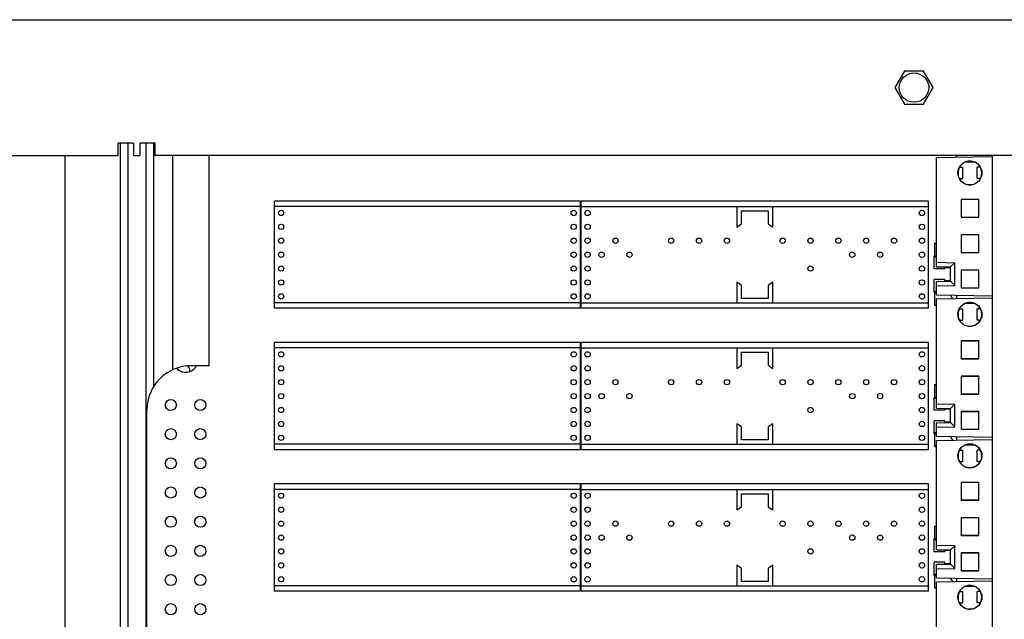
# Model space of a CAD drawing. Header units: inches. Extents: x 0 to 34, y 0 to 22.
# Tile 7 of 118: x 5.7 to 7.1, y 6 to 6.9. Entities that reach past the tile are written whole.
import ezdxf

# ---------------------------------------------------------------- set-up
doc = ezdxf.new("R2010")
doc.units = ezdxf.units.IN
doc.header["$LTSCALE"] = 1.87
doc.header["$MEASUREMENT"] = 0
doc.layers.get('0').update_dxf_attribs({"linetype": 'CONTINUOUS'})

msp = doc.modelspace()

# ---------------------------------------------------------------- linework, layer by layer
at = {"color": 3, "linetype": 'CONTINUOUS'}
for p, q in [((4.543, 6.8807), (8.758, 6.8807)), ((5.8402, 6.6887), (5.8402, 6.7062)), ((5.8617, 6.7062), (5.8402, 6.7062)), ((5.8617, 6.7062), (5.8617, 6.6887)), ((5.871, 6.6887), (5.871, 6.7062)), ((5.8925, 6.7062), (5.871, 6.7062)), ((5.8925, 6.6887), (5.8925, 6.7062)), ((4.577, 6.6887), (5.8402, 6.6887)), ((5.8617, 6.6887), (5.871, 6.6887)), ((7.1535, 6.6887), (5.8925, 6.6887)), ((7.0247, 6.6887), (7.0247, 6.6863))]:
    msp.add_line(p, q, dxfattribs=at)
at = {"color": 7, "linetype": 'CONTINUOUS'}
for p, q in [((6.9512, 6.8081), (6.9376, 6.7847)), ((6.9782, 6.8081), (6.9512, 6.8081)), ((6.9918, 6.7847), (6.9782, 6.8081)), ((6.9376, 6.7847), (6.9512, 6.7613)), ((6.9782, 6.7613), (6.9918, 6.7847)), ((6.9512, 6.7613), (6.9782, 6.7613)), ((5.8427, 6.7062), (5.8427, 5.2887)), ((5.854, 6.7062), (5.854, 5.2887)), ((5.879, 6.7062), (5.879, 5.2887)), ((5.8902, 6.7062), (5.8902, 6.3621)), ((5.7647, 6.6887), (5.7647, 5.2887)), ((5.9168, 6.6887), (5.9168, 6.3856)), ((5.9682, 6.6887), (5.9682, 6.3914)), ((6.9964, 6.6858), (7.0757, 6.6872)), ((6.9964, 6.5313), (6.9964, 6.6858)), ((7.0506, 6.6792), (7.0367, 6.6792)), ((7.0369, 6.6792), (7.0369, 6.6792)), ((7.0757, 5.2887), (7.0757, 6.6887)), ((7.0275, 6.66), (7.0275, 6.668)), ((7.0291, 6.672), (7.0339, 6.672)), ((7.0339, 6.656), (7.0339, 6.672)), ((7.0539, 6.656), (7.0539, 6.672)), ((7.0583, 6.672), (7.0539, 6.672)), ((7.0579, 6.672), (7.0579, 6.6725)), ((7.029, 6.656), (7.0339, 6.656)), ((7.0583, 6.656), (7.0539, 6.656)), ((7.0579, 6.6554), (7.0579, 6.656)), ((6.0612, 6.4727), (6.0612, 6.6242)), ((6.4933, 6.6242), (6.0612, 6.6242)), ((6.4933, 6.4727), (6.4933, 6.6242)), ((6.4942, 6.4727), (6.4942, 6.6242)), ((6.9853, 6.6242), (6.4942, 6.6242)), ((6.9853, 6.4727), (6.9853, 6.6242)), ((7.0314, 6.6265), (7.0314, 6.6013)), ((7.0565, 6.6265), (7.0314, 6.6265)), ((7.0314, 6.6265), (7.0316, 6.6262)), ((7.0316, 6.6262), (7.0316, 6.6016)), ((7.0563, 6.6262), (7.0316, 6.6262)), ((7.0565, 6.6265), (7.0563, 6.6262)), ((7.0563, 6.6016), (7.0563, 6.6262)), ((7.0565, 6.6013), (7.0565, 6.6265)), ((6.4933, 6.6165), (6.0612, 6.6165)), ((6.4942, 6.6165), (6.9853, 6.6165)), ((6.7145, 6.6165), (6.7145, 6.5875)), ((6.721, 6.592), (6.721, 6.6104)), ((6.721, 6.6104), (6.7585, 6.6104)), ((6.7585, 6.6104), (6.7585, 6.592)), ((6.765, 6.5875), (6.765, 6.6165)), ((7.0314, 6.6013), (7.0316, 6.6016)), ((7.0314, 6.6013), (7.0565, 6.6013)), ((7.0316, 6.6016), (7.0563, 6.6016)), ((7.0565, 6.6013), (7.0563, 6.6016)), ((6.7145, 6.5875), (6.721, 6.592)), ((6.7585, 6.592), (6.765, 6.5875)), ((7.0314, 6.5765), (7.0314, 6.5514)), ((7.0565, 6.5765), (7.0314, 6.5765)), ((7.0314, 6.5765), (7.0316, 6.5763)), ((7.0316, 6.5763), (7.0316, 6.5517)), ((7.0563, 6.5763), (7.0316, 6.5763)), ((7.0565, 6.5765), (7.0563, 6.5763)), ((7.0563, 6.5516), (7.0563, 6.5763)), ((7.0565, 6.5514), (7.0565, 6.5765)), ((6.9935, 6.5647), (6.9935, 6.5469)), ((6.9935, 6.5647), (6.9964, 6.5647)), ((6.9934, 6.5284), (6.9934, 6.5469)), ((6.9934, 6.5469), (6.9964, 6.5469)), ((6.9964, 6.5449), (6.9934, 6.5449)), ((7.0314, 6.5514), (7.0316, 6.5517)), ((7.0314, 6.5514), (7.0565, 6.5514)), ((7.0316, 6.5517), (7.0563, 6.5516)), ((7.0565, 6.5514), (7.0563, 6.5516)), ((7.0084, 6.5284), (6.9934, 6.5284)), ((6.9964, 6.5376), (7.0224, 6.5371)), ((6.9964, 6.5313), (7.0162, 6.531)), ((7.0084, 6.5284), (7.0084, 6.5311)), ((7.0084, 6.5304), (7.0162, 6.5304)), ((7.0224, 6.5371), (7.0162, 6.531)), ((7.0162, 6.511), (7.0162, 6.531)), ((7.0224, 6.5048), (7.0224, 6.5371)), ((7.0314, 6.5266), (7.0314, 6.5015)), ((7.0565, 6.5266), (7.0314, 6.5266)), ((7.0314, 6.5266), (7.0316, 6.5263)), ((7.0316, 6.5263), (7.0316, 6.5017)), ((7.0563, 6.5263), (7.0316, 6.5263)), ((7.0565, 6.5266), (7.0563, 6.5263)), ((7.0563, 6.5017), (7.0563, 6.5263)), ((7.0565, 6.5015), (7.0565, 6.5266)), ((6.9934, 6.4949), (6.9934, 6.5134)), ((7.0084, 6.5134), (6.9934, 6.5134)), ((7.0084, 6.5108), (7.0084, 6.5134)), ((6.7145, 6.5094), (6.7145, 6.4804)), ((6.721, 6.5049), (6.7145, 6.5094)), ((6.721, 6.4865), (6.721, 6.5049)), ((6.765, 6.5094), (6.7585, 6.5049)), ((6.7585, 6.5049), (6.7585, 6.4865)), ((6.765, 6.4804), (6.765, 6.5094)), ((6.9964, 6.5106), (7.0162, 6.511)), ((6.9964, 6.4916), (6.9964, 6.5106)), ((6.9964, 6.5044), (7.0224, 6.5048)), ((7.0162, 6.5114), (7.0084, 6.5114)), ((7.0224, 6.5048), (7.0162, 6.511)), ((7.0314, 6.5015), (7.0316, 6.5017)), ((7.0314, 6.5015), (7.0565, 6.5015)), ((7.0316, 6.5017), (7.0563, 6.5017)), ((7.0565, 6.5015), (7.0563, 6.5017)), ((6.7585, 6.4865), (6.721, 6.4865)), ((6.9934, 6.4969), (6.9964, 6.4969)), ((6.9964, 6.4949), (6.9934, 6.4949)), ((6.9935, 6.4949), (6.9935, 6.4772)), ((6.9964, 6.4916), (7.0757, 6.4902)), ((6.9964, 6.4858), (7.0757, 6.4872)), ((6.9964, 6.3313), (6.9964, 6.4858)), ((7.0167, 6.4913), (7.0167, 6.4897)), ((7.0167, 6.4897), (7.019, 6.4862)), ((7.0247, 6.4911), (7.0247, 6.4863)), ((6.4933, 6.4804), (6.0612, 6.4804)), ((6.4933, 6.4727), (6.0612, 6.4727)), ((6.4942, 6.4804), (6.9853, 6.4804)), ((6.9853, 6.4727), (6.4942, 6.4727)), ((6.9935, 6.4772), (6.9964, 6.4772)), ((7.0291, 6.472), (7.0339, 6.472)), ((7.0339, 6.456), (7.0339, 6.472)), ((7.0506, 6.4792), (7.0367, 6.4792)), ((7.0369, 6.4792), (7.0369, 6.4792)), ((7.0539, 6.456), (7.0539, 6.472)), ((7.0583, 6.472), (7.0539, 6.472)), ((7.0579, 6.472), (7.0579, 6.4725)), ((7.0275, 6.46), (7.0275, 6.468)), ((7.029, 6.456), (7.0339, 6.456)), ((7.0583, 6.456), (7.0539, 6.456)), ((7.0579, 6.4554), (7.0579, 6.456)), ((6.0612, 6.2727), (6.0612, 6.4242)), ((6.4933, 6.4242), (6.0612, 6.4242)), ((6.4933, 6.4165), (6.0612, 6.4165)), ((6.4933, 6.2727), (6.4933, 6.4242)), ((6.4942, 6.2727), (6.4942, 6.4242)), ((6.9853, 6.4242), (6.4942, 6.4242)), ((6.4942, 6.4165), (6.9853, 6.4165)), ((6.7145, 6.4165), (6.7145, 6.3875)), ((6.765, 6.3875), (6.765, 6.4165)), ((6.9853, 6.2727), (6.9853, 6.4242)), ((7.0314, 6.4265), (7.0314, 6.4013)), ((7.0565, 6.4265), (7.0314, 6.4265)), ((7.0314, 6.4265), (7.0316, 6.4262)), ((7.0316, 6.4262), (7.0316, 6.4016)), ((7.0563, 6.4262), (7.0316, 6.4262)), ((7.0565, 6.4265), (7.0563, 6.4262)), ((7.0563, 6.4016), (7.0563, 6.4262)), ((7.0565, 6.4013), (7.0565, 6.4265)), ((6.721, 6.392), (6.721, 6.4104)), ((6.721, 6.4104), (6.7585, 6.4104)), ((6.7585, 6.4104), (6.7585, 6.392)), ((7.0314, 6.4013), (7.0316, 6.4016)), ((7.0314, 6.4013), (7.0565, 6.4013)), ((7.0316, 6.4016), (7.0563, 6.4016)), ((7.0565, 6.4013), (7.0563, 6.4016)), ((5.9682, 6.3914), (5.9432, 6.3914)), ((6.7145, 6.3875), (6.721, 6.392)), ((6.7585, 6.392), (6.765, 6.3875)), ((7.0314, 6.3765), (7.0314, 6.3514)), ((7.0565, 6.3765), (7.0314, 6.3765)), ((7.0314, 6.3765), (7.0316, 6.3763)), ((7.0316, 6.3763), (7.0316, 6.3517)), ((7.0563, 6.3763), (7.0316, 6.3763)), ((7.0565, 6.3765), (7.0563, 6.3763)), ((7.0563, 6.3516), (7.0563, 6.3763)), ((7.0565, 6.3514), (7.0565, 6.3765)), ((6.9935, 6.3647), (6.9935, 6.3469)), ((6.9935, 6.3647), (6.9964, 6.3647)), ((6.9934, 6.3284), (6.9934, 6.3469)), ((6.9934, 6.3469), (6.9964, 6.3469)), ((6.9964, 6.3449), (6.9934, 6.3449)), ((7.0314, 6.3514), (7.0316, 6.3517)), ((7.0314, 6.3514), (7.0565, 6.3514)), ((7.0316, 6.3517), (7.0563, 6.3516)), ((7.0565, 6.3514), (7.0563, 6.3516)), ((6.9964, 6.3376), (7.0224, 6.3371)), ((6.9964, 6.3313), (7.0162, 6.331)), ((7.0084, 6.3284), (7.0084, 6.3311)), ((7.0224, 6.3371), (7.0162, 6.331)), ((7.0162, 6.311), (7.0162, 6.331)), ((7.0224, 6.3048), (7.0224, 6.3371)), ((5.8807, 5.6039), (5.8807, 6.3289)), ((7.0084, 6.3284), (6.9934, 6.3284)), ((7.0084, 6.3304), (7.0162, 6.3304)), ((7.0314, 6.3266), (7.0314, 6.3015)), ((7.0565, 6.3266), (7.0314, 6.3266)), ((7.0314, 6.3266), (7.0316, 6.3263)), ((7.0316, 6.3263), (7.0316, 6.3017)), ((7.0563, 6.3263), (7.0316, 6.3263)), ((7.0565, 6.3266), (7.0563, 6.3263)), ((7.0563, 6.3017), (7.0563, 6.3263)), ((7.0565, 6.3015), (7.0565, 6.3266)), ((6.7145, 6.3094), (6.7145, 6.2804)), ((6.721, 6.3049), (6.7145, 6.3094)), ((6.721, 6.2865), (6.721, 6.3049)), ((6.765, 6.3094), (6.7585, 6.3049)), ((6.7585, 6.3049), (6.7585, 6.2865)), ((6.765, 6.2804), (6.765, 6.3094)), ((6.9934, 6.2949), (6.9934, 6.3134)), ((7.0084, 6.3134), (6.9934, 6.3134)), ((6.9964, 6.3106), (7.0162, 6.311)), ((6.9964, 6.2916), (6.9964, 6.3106)), ((6.9964, 6.3044), (7.0224, 6.3048)), ((7.0084, 6.3108), (7.0084, 6.3134)), ((7.0162, 6.3114), (7.0084, 6.3114)), ((7.0224, 6.3048), (7.0162, 6.311)), ((6.9934, 6.2969), (6.9964, 6.2969)), ((6.9964, 6.2949), (6.9934, 6.2949)), ((6.9935, 6.2949), (6.9935, 6.2772)), ((6.9964, 6.2916), (7.0757, 6.2902)), ((7.0167, 6.2913), (7.0167, 6.2897)), ((7.0167, 6.2897), (7.019, 6.2862)), ((7.0247, 6.2911), (7.0247, 6.2863)), ((7.0314, 6.3015), (7.0316, 6.3017)), ((7.0314, 6.3015), (7.0565, 6.3015)), ((7.0316, 6.3017), (7.0563, 6.3017)), ((7.0565, 6.3015), (7.0563, 6.3017)), ((6.4933, 6.2804), (6.0612, 6.2804)), ((6.4942, 6.2804), (6.9853, 6.2804)), ((6.7585, 6.2865), (6.721, 6.2865)), ((6.9935, 6.2772), (6.9964, 6.2772)), ((6.9964, 6.2858), (7.0757, 6.2872)), ((6.9964, 6.1313), (6.9964, 6.2858)), ((7.0506, 6.2792), (7.0367, 6.2792)), ((7.0369, 6.2792), (7.0369, 6.2792)), ((6.4933, 6.2727), (6.0612, 6.2727)), ((6.9853, 6.2727), (6.4942, 6.2727)), ((7.0275, 6.26), (7.0275, 6.268)), ((7.0291, 6.272), (7.0339, 6.272)), ((7.0339, 6.256), (7.0339, 6.272)), ((7.0583, 6.272), (7.0539, 6.272)), ((7.0539, 6.256), (7.0539, 6.272)), ((7.0579, 6.272), (7.0579, 6.2725)), ((7.029, 6.256), (7.0339, 6.256)), ((7.0583, 6.256), (7.0539, 6.256)), ((7.0579, 6.2554), (7.0579, 6.256)), ((6.0612, 6.0727), (6.0612, 6.2242)), ((6.4933, 6.2242), (6.0612, 6.2242)), ((6.4933, 6.0727), (6.4933, 6.2242)), ((6.4942, 6.0727), (6.4942, 6.2242)), ((6.9853, 6.2242), (6.4942, 6.2242)), ((6.9853, 6.0727), (6.9853, 6.2242)), ((7.0565, 6.2265), (7.0314, 6.2265)), ((7.0314, 6.2265), (7.0314, 6.2013)), ((7.0314, 6.2265), (7.0316, 6.2262)), ((7.0563, 6.2262), (7.0316, 6.2262)), ((7.0316, 6.2262), (7.0316, 6.2016)), ((7.0565, 6.2265), (7.0563, 6.2262)), ((7.0563, 6.2016), (7.0563, 6.2262)), ((7.0565, 6.2013), (7.0565, 6.2265)), ((6.4933, 6.2165), (6.0612, 6.2165)), ((6.4942, 6.2165), (6.9853, 6.2165)), ((6.7145, 6.2165), (6.7145, 6.1875)), ((6.721, 6.192), (6.721, 6.2104)), ((6.721, 6.2104), (6.7585, 6.2104)), ((6.7585, 6.2104), (6.7585, 6.192)), ((6.765, 6.1875), (6.765, 6.2165)), ((6.7145, 6.1875), (6.721, 6.192)), ((6.7585, 6.192), (6.765, 6.1875)), ((7.0314, 6.2013), (7.0316, 6.2016)), ((7.0314, 6.2013), (7.0565, 6.2013)), ((7.0316, 6.2016), (7.0563, 6.2016)), ((7.0565, 6.2013), (7.0563, 6.2016)), ((6.9935, 6.1647), (6.9935, 6.1469)), ((6.9935, 6.1647), (6.9964, 6.1647)), ((7.0565, 6.1765), (7.0314, 6.1765)), ((7.0314, 6.1765), (7.0314, 6.1514)), ((7.0314, 6.1765), (7.0316, 6.1763)), ((7.0563, 6.1763), (7.0316, 6.1763)), ((7.0316, 6.1763), (7.0316, 6.1517)), ((7.0565, 6.1765), (7.0563, 6.1763)), ((7.0563, 6.1516), (7.0563, 6.1763)), ((7.0565, 6.1514), (7.0565, 6.1765)), ((7.0314, 6.1514), (7.0316, 6.1517)), ((7.0314, 6.1514), (7.0565, 6.1514)), ((7.0316, 6.1517), (7.0563, 6.1516)), ((7.0565, 6.1514), (7.0563, 6.1516)), ((6.9934, 6.1284), (6.9934, 6.1469)), ((6.9934, 6.1469), (6.9964, 6.1469)), ((6.9964, 6.1449), (6.9934, 6.1449)), ((6.9964, 6.1376), (7.0224, 6.1371)), ((7.0224, 6.1371), (7.0162, 6.131)), ((7.0224, 6.1048), (7.0224, 6.1371)), ((7.0084, 6.1284), (6.9934, 6.1284)), ((6.9964, 6.1313), (7.0162, 6.131)), ((7.0084, 6.1284), (7.0084, 6.1311)), ((7.0084, 6.1304), (7.0162, 6.1304)), ((7.0162, 6.111), (7.0162, 6.131)), ((7.0565, 6.1266), (7.0314, 6.1266)), ((7.0314, 6.1266), (7.0314, 6.1015)), ((7.0314, 6.1266), (7.0316, 6.1263)), ((7.0563, 6.1263), (7.0316, 6.1263)), ((7.0316, 6.1263), (7.0316, 6.1017)), ((7.0565, 6.1266), (7.0563, 6.1263)), ((7.0563, 6.1017), (7.0563, 6.1263)), ((7.0565, 6.1015), (7.0565, 6.1266)), ((6.7145, 6.1094), (6.7145, 6.0804)), ((6.721, 6.1049), (6.7145, 6.1094)), ((6.765, 6.1094), (6.7585, 6.1049)), ((6.765, 6.0804), (6.765, 6.1094)), ((7.0084, 6.1134), (6.9934, 6.1134)), ((6.9934, 6.0949), (6.9934, 6.1134)), ((6.9964, 6.1106), (7.0162, 6.111)), ((6.9964, 6.0916), (6.9964, 6.1106)), ((7.0084, 6.1108), (7.0084, 6.1134)), ((7.0162, 6.1114), (7.0084, 6.1114)), ((7.0224, 6.1048), (7.0162, 6.111)), ((6.721, 6.0865), (6.721, 6.1049)), ((6.7585, 6.1049), (6.7585, 6.0865)), ((6.9934, 6.0969), (6.9964, 6.0969)), ((6.9964, 6.0949), (6.9934, 6.0949)), ((6.9935, 6.0949), (6.9935, 6.0772)), ((6.9964, 6.1044), (7.0224, 6.1048)), ((7.0314, 6.1015), (7.0316, 6.1017)), ((7.0314, 6.1015), (7.0565, 6.1015)), ((7.0316, 6.1017), (7.0563, 6.1017)), ((7.0565, 6.1015), (7.0563, 6.1017)), ((6.4933, 6.0804), (6.0612, 6.0804)), ((6.4942, 6.0804), (6.9853, 6.0804)), ((6.7585, 6.0865), (6.721, 6.0865)), ((6.9964, 6.0916), (7.0757, 6.0902)), ((6.9964, 6.0858), (7.0757, 6.0872)), ((6.9964, 5.9313), (6.9964, 6.0858)), ((7.0167, 6.0913), (7.0167, 6.0897)), ((7.0167, 6.0897), (7.019, 6.0862)), ((7.0247, 6.0911), (7.0247, 6.0863)), ((6.4933, 6.0727), (6.0612, 6.0727)), ((6.9853, 6.0727), (6.4942, 6.0727)), ((6.9935, 6.0772), (6.9964, 6.0772)), ((7.0275, 6.06), (7.0275, 6.068)), ((7.0291, 6.072), (7.0339, 6.072)), ((7.0339, 6.056), (7.0339, 6.072)), ((7.0506, 6.0792), (7.0367, 6.0792)), ((7.0369, 6.0792), (7.0369, 6.0792)), ((7.0583, 6.072), (7.0539, 6.072)), ((7.0539, 6.056), (7.0539, 6.072)), ((7.0579, 6.072), (7.0579, 6.0725)), ((7.029, 6.056), (7.0339, 6.056)), ((7.0583, 6.056), (7.0539, 6.056)), ((7.0579, 6.0554), (7.0579, 6.056))]:
    msp.add_line(p, q, dxfattribs=at)
at = {"color": 3, "linetype": 'CONTINUOUS'}
msp.add_circle((6.9647, 6.7847), 0.0208, dxfattribs=at)
at = {"color": 7, "linetype": 'CONTINUOUS'}
for centre, radius in [((7.0437, 6.664), 0.017), ((6.0705, 6.6075), 0.00375), ((6.4839, 6.6075), 0.00375), ((6.5035, 6.6075), 0.00375), ((6.976, 6.6075), 0.00375), ((6.0705, 6.5878), 0.00375), ((6.4839, 6.5878), 0.00375), ((6.5035, 6.5878), 0.00375), ((6.976, 6.5878), 0.00375), ((6.0705, 6.5681), 0.00375), ((6.4839, 6.5681), 0.00375), ((6.5035, 6.5681), 0.00375), ((6.5429, 6.5681), 0.00375), ((6.6216, 6.5681), 0.00375), ((6.661, 6.5681), 0.00375), ((6.7004, 6.5681), 0.00375), ((6.7791, 6.5681), 0.00375), ((6.8185, 6.5681), 0.00375), ((6.8579, 6.5681), 0.00375), ((6.8972, 6.5681), 0.00375), ((6.9366, 6.5681), 0.00375), ((6.976, 6.5681), 0.00375), ((6.0705, 6.5484), 0.00375), ((6.4839, 6.5484), 0.00375), ((6.5035, 6.5484), 0.00375), ((6.5232, 6.5484), 0.00375), ((6.5626, 6.5484), 0.00375), ((6.8775, 6.5484), 0.00375), ((6.9169, 6.5484), 0.00375), ((6.976, 6.5484), 0.00375), ((6.0705, 6.5288), 0.00375), ((6.4839, 6.5288), 0.00375), ((6.5035, 6.5288), 0.00375), ((6.8185, 6.5288), 0.00375), ((6.976, 6.5288), 0.00375), ((6.0705, 6.5091), 0.00375), ((6.4839, 6.5091), 0.00375), ((6.5035, 6.5091), 0.00375), ((6.976, 6.5091), 0.00375), ((6.0705, 6.4894), 0.00375), ((6.4839, 6.4894), 0.00375), ((6.5035, 6.4894), 0.00375), ((6.976, 6.4894), 0.00375), ((7.0437, 6.464), 0.017), ((6.0705, 6.4075), 0.00375), ((6.4839, 6.4075), 0.00375), ((6.5035, 6.4075), 0.00375), ((6.976, 6.4075), 0.00375), ((6.0705, 6.3878), 0.00375), ((6.4839, 6.3878), 0.00375), ((6.5035, 6.3878), 0.00375), ((6.976, 6.3878), 0.00375), ((6.0705, 6.3681), 0.00375), ((6.4839, 6.3681), 0.00375), ((6.5035, 6.3681), 0.00375), ((6.5429, 6.3681), 0.00375), ((6.6216, 6.3681), 0.00375), ((6.661, 6.3681), 0.00375), ((6.7004, 6.3681), 0.00375), ((6.7791, 6.3681), 0.00375), ((6.8185, 6.3681), 0.00375), ((6.8579, 6.3681), 0.00375), ((6.8972, 6.3681), 0.00375), ((6.9366, 6.3681), 0.00375), ((6.976, 6.3681), 0.00375), ((6.0705, 6.3484), 0.00375), ((6.4839, 6.3484), 0.00375), ((6.5035, 6.3484), 0.00375), ((6.5232, 6.3484), 0.00375), ((6.5626, 6.3484), 0.00375), ((6.8775, 6.3484), 0.00375), ((6.9169, 6.3484), 0.00375), ((6.976, 6.3484), 0.00375), ((5.9145, 6.3358), 0.00788), ((5.9562, 6.3358), 0.00788), ((6.0705, 6.3288), 0.00375), ((6.4839, 6.3288), 0.00375), ((6.5035, 6.3288), 0.00375), ((6.8185, 6.3288), 0.00375), ((6.976, 6.3288), 0.00375), ((6.0705, 6.3091), 0.00375), ((6.4839, 6.3091), 0.00375), ((6.5035, 6.3091), 0.00375), ((6.976, 6.3091), 0.00375), ((5.9145, 6.2946), 0.00788), ((5.9562, 6.2946), 0.00788), ((6.0705, 6.2894), 0.00375), ((6.4839, 6.2894), 0.00375), ((6.5035, 6.2894), 0.00375), ((6.976, 6.2894), 0.00375), ((7.0437, 6.264), 0.017), ((5.9145, 6.2533), 0.00788), ((5.9562, 6.2533), 0.00788), ((5.9145, 6.2121), 0.00788), ((5.9562, 6.2121), 0.00788), ((6.0705, 6.2075), 0.00375), ((6.4839, 6.2075), 0.00375), ((6.5035, 6.2075), 0.00375), ((6.976, 6.2075), 0.00375), ((5.9145, 6.1708), 0.00788), ((5.9562, 6.1708), 0.00788), ((6.0705, 6.1878), 0.00375), ((6.4839, 6.1878), 0.00375), ((6.5035, 6.1878), 0.00375), ((6.976, 6.1878), 0.00375), ((6.0705, 6.1681), 0.00375), ((6.4839, 6.1681), 0.00375), ((6.5035, 6.1681), 0.00375), ((6.5429, 6.1681), 0.00375), ((6.6216, 6.1681), 0.00375), ((6.661, 6.1681), 0.00375), ((6.7004, 6.1681), 0.00375), ((6.7791, 6.1681), 0.00375), ((6.8185, 6.1681), 0.00375), ((6.8579, 6.1681), 0.00375), ((6.8972, 6.1681), 0.00375), ((6.9366, 6.1681), 0.00375), ((6.976, 6.1681), 0.00375), ((6.0705, 6.1484), 0.00375), ((6.4839, 6.1484), 0.00375), ((6.5035, 6.1484), 0.00375), ((6.5232, 6.1484), 0.00375), ((6.5626, 6.1484), 0.00375), ((6.8775, 6.1484), 0.00375), ((6.9169, 6.1484), 0.00375), ((6.976, 6.1484), 0.00375), ((5.9145, 6.1296), 0.00788), ((5.9562, 6.1296), 0.00788), ((6.0705, 6.1288), 0.00375), ((6.4839, 6.1288), 0.00375), ((6.5035, 6.1288), 0.00375), ((6.8185, 6.1288), 0.00375), ((6.976, 6.1288), 0.00375), ((6.0705, 6.1091), 0.00375), ((6.4839, 6.1091), 0.00375), ((6.5035, 6.1091), 0.00375), ((6.976, 6.1091), 0.00375), ((5.9145, 6.0883), 0.00788), ((5.9562, 6.0883), 0.00788), ((6.0705, 6.0894), 0.00375), ((6.4839, 6.0894), 0.00375), ((6.5035, 6.0894), 0.00375), ((6.976, 6.0894), 0.00375), ((7.0437, 6.064), 0.017), ((5.9145, 6.0471), 0.00788), ((5.9562, 6.0471), 0.00788)]:
    msp.add_circle(centre, radius, dxfattribs=at)
for centre, radius, start, end in [((5.9432, 6.3289), 0.0625, 90, 180), ((5.9354, 6.3996), 0.0175, 222.567, 331.9617), ((5.9307, 6.384), 0.0107, 355.9589, 41.6897)]:
    msp.add_arc(centre, radius, start, end, dxfattribs=at)
for points, knots in [([(7.0367, 6.6792), (7.0356, 6.6786), (7.0334, 6.6773), (7.0306, 6.6747), (7.0286, 6.6715), (7.0273, 6.6679), (7.0268, 6.6641), (7.0272, 6.6604), (7.0284, 6.6567), (7.0304, 6.6535), (7.0331, 6.6508), (7.0363, 6.6488), (7.0399, 6.6475), (7.0424, 6.6472), (7.0437, 6.6472)], [0, 0, 0, 0, 0.083258, 0.166945, 0.249806, 0.333549, 0.416543, 0.499992, 0.583495, 0.666456, 0.75021, 0.833098, 0.916747, 1, 1, 1, 1]), ([(7.0369, 6.6792), (7.0369, 6.6792), (7.0368, 6.6792), (7.0368, 6.6792), (7.0367, 6.6792), (7.0367, 6.6792)], [0, 0, 0, 0, 0.333334, 0.666667, 1, 1, 1, 1]), ([(7.0437, 6.6807), (7.0429, 6.6807), (7.0413, 6.6806), (7.0391, 6.6801), (7.0376, 6.6796), (7.0369, 6.6792)], [0, 0, 0, 0, 0.333347, 0.666681, 1, 1, 1, 1]), ([(7.0437, 6.6472), (7.0449, 6.6472), (7.0474, 6.6475), (7.051, 6.6487), (7.0542, 6.6508), (7.0569, 6.6534), (7.0589, 6.6566), (7.0601, 6.6602), (7.0606, 6.664), (7.0601, 6.6677), (7.0589, 6.6713), (7.0569, 6.6745), (7.0542, 6.6771), (7.051, 6.6792), (7.0474, 6.6804), (7.0449, 6.6807), (7.0437, 6.6807)], [0, 0, 0, 0, 0.071384, 0.143062, 0.214162, 0.285931, 0.357014, 0.428661, 0.5, 0.571339, 0.642986, 0.714069, 0.785838, 0.856938, 0.928616, 1, 1, 1, 1]), ([(7.0367, 6.4792), (7.0356, 6.4786), (7.0334, 6.4773), (7.0306, 6.4747), (7.0286, 6.4715), (7.0273, 6.4679), (7.0268, 6.4641), (7.0272, 6.4604), (7.0284, 6.4567), (7.0304, 6.4535), (7.0331, 6.4508), (7.0363, 6.4488), (7.0399, 6.4475), (7.0424, 6.4472), (7.0437, 6.4472)], [0, 0, 0, 0, 0.083258, 0.166945, 0.249806, 0.333549, 0.416543, 0.499992, 0.583495, 0.666456, 0.75021, 0.833098, 0.916747, 1, 1, 1, 1]), ([(7.0369, 6.4792), (7.0369, 6.4792), (7.0368, 6.4792), (7.0368, 6.4792), (7.0367, 6.4792), (7.0367, 6.4792)], [0, 0, 0, 0, 0.333334, 0.666667, 1, 1, 1, 1]), ([(7.0437, 6.4807), (7.0429, 6.4807), (7.0413, 6.4806), (7.0391, 6.4801), (7.0376, 6.4796), (7.0369, 6.4792)], [0, 0, 0, 0, 0.333347, 0.666681, 1, 1, 1, 1]), ([(7.0437, 6.4472), (7.0449, 6.4472), (7.0474, 6.4475), (7.051, 6.4487), (7.0542, 6.4508), (7.0569, 6.4534), (7.0589, 6.4566), (7.0601, 6.4602), (7.0606, 6.464), (7.0601, 6.4677), (7.0589, 6.4713), (7.0569, 6.4745), (7.0542, 6.4771), (7.051, 6.4792), (7.0474, 6.4804), (7.0449, 6.4807), (7.0437, 6.4807)], [0, 0, 0, 0, 0.071384, 0.143062, 0.214162, 0.285931, 0.357014, 0.428661, 0.5, 0.571339, 0.642986, 0.714069, 0.785838, 0.856938, 0.928616, 1, 1, 1, 1]), ([(7.0367, 6.2792), (7.0356, 6.2786), (7.0334, 6.2773), (7.0306, 6.2747), (7.0286, 6.2715), (7.0273, 6.2679), (7.0268, 6.2641), (7.0272, 6.2604), (7.0284, 6.2567), (7.0304, 6.2535), (7.0331, 6.2508), (7.0363, 6.2488), (7.0399, 6.2475), (7.0424, 6.2472), (7.0437, 6.2472)], [0, 0, 0, 0, 0.083258, 0.166945, 0.249806, 0.333549, 0.416543, 0.499992, 0.583495, 0.666456, 0.75021, 0.833098, 0.916747, 1, 1, 1, 1]), ([(7.0369, 6.2792), (7.0369, 6.2792), (7.0368, 6.2792), (7.0368, 6.2792), (7.0367, 6.2792), (7.0367, 6.2792)], [0, 0, 0, 0, 0.333334, 0.666667, 1, 1, 1, 1]), ([(7.0437, 6.2807), (7.0429, 6.2807), (7.0413, 6.2806), (7.0391, 6.2801), (7.0376, 6.2796), (7.0369, 6.2792)], [0, 0, 0, 0, 0.333347, 0.666681, 1, 1, 1, 1]), ([(7.0437, 6.2472), (7.0449, 6.2472), (7.0474, 6.2475), (7.051, 6.2487), (7.0542, 6.2508), (7.0569, 6.2534), (7.0589, 6.2566), (7.0601, 6.2602), (7.0606, 6.264), (7.0601, 6.2677), (7.0589, 6.2713), (7.0569, 6.2745), (7.0542, 6.2771), (7.051, 6.2792), (7.0474, 6.2804), (7.0449, 6.2807), (7.0437, 6.2807)], [0, 0, 0, 0, 0.071384, 0.143062, 0.214162, 0.285931, 0.357014, 0.428661, 0.5, 0.571339, 0.642986, 0.714069, 0.785838, 0.856938, 0.928616, 1, 1, 1, 1]), ([(7.0437, 6.0807), (7.0429, 6.0807), (7.0413, 6.0806), (7.0391, 6.0801), (7.0376, 6.0796), (7.0369, 6.0792)], [0, 0, 0, 0, 0.333347, 0.666681, 1, 1, 1, 1]), ([(7.0437, 6.0472), (7.0449, 6.0472), (7.0474, 6.0475), (7.051, 6.0487), (7.0542, 6.0508), (7.0569, 6.0534), (7.0589, 6.0566), (7.0601, 6.0602), (7.0606, 6.064), (7.0601, 6.0677), (7.0589, 6.0713), (7.0569, 6.0745), (7.0542, 6.0771), (7.051, 6.0792), (7.0474, 6.0804), (7.0449, 6.0807), (7.0437, 6.0807)], [0, 0, 0, 0, 0.071384, 0.143062, 0.214162, 0.285931, 0.357014, 0.428661, 0.5, 0.571339, 0.642986, 0.714069, 0.785838, 0.856938, 0.928616, 1, 1, 1, 1]), ([(7.0367, 6.0792), (7.0356, 6.0786), (7.0334, 6.0773), (7.0306, 6.0747), (7.0286, 6.0715), (7.0273, 6.0679), (7.0268, 6.0641), (7.0272, 6.0604), (7.0284, 6.0567), (7.0304, 6.0535), (7.0331, 6.0508), (7.0363, 6.0488), (7.0399, 6.0475), (7.0424, 6.0472), (7.0437, 6.0472)], [0, 0, 0, 0, 0.083258, 0.166945, 0.249806, 0.333549, 0.416543, 0.499992, 0.583495, 0.666456, 0.75021, 0.833098, 0.916747, 1, 1, 1, 1]), ([(7.0369, 6.0792), (7.0369, 6.0792), (7.0368, 6.0792), (7.0368, 6.0792), (7.0367, 6.0792), (7.0367, 6.0792)], [0, 0, 0, 0, 0.333334, 0.666667, 1, 1, 1, 1])]:
    msp.add_open_spline(points, degree=3, knots=knots, dxfattribs=at)

doc.saveas('drawing.dxf')
